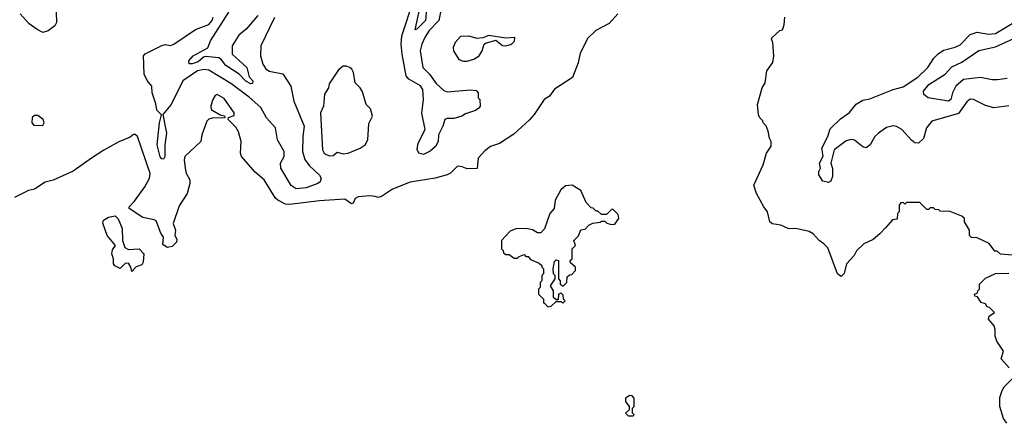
# Model space of a CAD drawing. Extents: x 2210602 to 2357277, y 510288 to 673808.
# Tile 191 of 256: x 2340087 to 2345958, y 532005 to 534410. Entities that reach past the tile are written whole.
import ezdxf

# ---------------------------------------------------------------- set-up
doc = ezdxf.new("R2010")
doc.units = 0

msp = doc.modelspace()

# ---------------------------------------------------------------- linework, layer by layer
at = {"layer": '0CON05XD'}
for points in [[(2340300, 534575), (2340305.9, 534394.1), (2340297, 534373), (2340257, 534343), (2340225, 534333.8), (2340191.3, 534351.3), (2340144, 534385), (2340088.6, 534445)], [(2342597.5, 534465), (2342585.4, 534405), (2342528.5, 534345), (2342501.8, 534305), (2342483.6, 534265), (2342475.5, 534225), (2342491.5, 534125), (2342530, 534085), (2342569.3, 534029.3), (2342615, 533989.2), (2342635, 533979.4), (2342775, 533992.5), (2342808.3, 533988.3), (2342820, 533975), (2342820, 533945), (2342830, 533935), (2342832.5, 533895), (2342825, 533882.5), (2342805, 533870), (2342745, 533850), (2342723.9, 533836.1), (2342675, 533821.2), (2342635, 533821.2), (2342622.5, 533815), (2342610, 533775), (2342584, 533725), (2342581.2, 533685), (2342566.2, 533655), (2342535, 533626.7), (2342495, 533606.7), (2342467.5, 533615), (2342457, 533637), (2342463.3, 533675), (2342504, 533755), (2342484.1, 533854.1), (2342495.5, 533935.5), (2342491.5, 533995), (2342475.9, 534015.9), (2342406.7, 534056.7), (2342392, 534075), (2342367.2, 534205), (2342362.1, 534265), (2342366.2, 534313.8), (2342434.7, 534525.3)], [(2341507.5, 534435), (2341437, 534353), (2341392.6, 534317.4), (2341353.1, 534255), (2341353.1, 534205), (2341441.5, 534125), (2341455, 534070), (2341476, 534045), (2341475, 534030), (2341465, 534028), (2341435, 534044.5), (2341395.3, 534085.3), (2341316.6, 534136.6), (2341290.7, 534170.7), (2341273.3, 534183.3), (2341195, 534191.2), (2341182.5, 534187.5), (2341150.5, 534159.5), (2341115, 534146.4), (2341098.1, 534148.1), (2341095.6, 534165), (2341121.4, 534195), (2341208.1, 534241.9), (2341225.4, 534285), (2341333.2, 534455)], [(2342512.2, 534475), (2342505.5, 534405), (2342455, 534352.9), (2342445, 534350), (2342475, 534486)], [(2343652.5, 534445), (2343602, 534388), (2343522.5, 534345), (2343475, 534300), (2343428.3, 534211.7), (2343416.4, 534153.6), (2343382.5, 534065), (2343275, 533996.7), (2343246.2, 533955), (2343214, 533935), (2343154.1, 533845.9), (2343125.9, 533814.1), (2343032.3, 533727.7), (2342947.7, 533672.3), (2342895, 533653.8), (2342860.3, 533629.7), (2342820, 533585), (2342815, 533522.5), (2342755, 533521.2), (2342725, 533533.8), (2342696.4, 533536.4), (2342655, 533496.2), (2342635, 533486), (2342564.2, 533465.8), (2342415, 533442.5), (2342308.8, 533401.2), (2342245, 533356.2), (2342225, 533351.2), (2342206, 533356), (2342175, 533360), (2342105, 533354.3), (2342088, 533345), (2342075, 533316.7), (2342065, 533312), (2342025, 533340), (2341875, 533331.4), (2341695, 533308.9), (2341671.7, 533311.7), (2341625.5, 533335.5), (2341612.5, 533347.5), (2341545.4, 533455.4), (2341491.3, 533501.3), (2341410, 533595), (2341403.3, 533615), (2341407.5, 533685), (2341391.7, 533741.7), (2341375, 533770), (2341330, 533815), (2341331.7, 533828.3), (2341365, 533840), (2341366.2, 533855), (2341305, 533940.8), (2341265, 533964), (2341251.4, 533958.6), (2341238.8, 533935), (2341227, 533897), (2341227.5, 533875), (2341283, 533843), (2341307, 533837), (2341310, 533825), (2341235, 533822.5), (2341215, 533817.5), (2341202.5, 533805), (2341173.3, 533725), (2341166.2, 533685), (2341072, 533595), (2341067.5, 533575), (2341074.3, 533525.7), (2341080, 533495), (2341100.6, 533455), (2341101.9, 533435), (2341085.6, 533375), (2341038.3, 533301.7), (2341001.4, 533195), (2341015.6, 533155), (2341011.4, 533125), (2341022.7, 533102.7), (2341022.2, 533085), (2340995, 533059.2), (2340967, 533053), (2340940.7, 533070.7), (2340944.2, 533114.2), (2340928.3, 533138.3), (2340900.9, 533210.9), (2340888.5, 533218.5), (2340821.9, 533231.9), (2340740, 533285), (2340740, 533295), (2340771.7, 533328.3), (2340832.5, 533415), (2340860, 533465), (2340865.5, 533494.5), (2340790, 533715), (2340775, 533726.7), (2340765, 533726.7), (2340745, 533710), (2340678.3, 533681.7), (2340587.7, 533632.3), (2340515.7, 533584.3)], [(2341606.2, 534423.8), (2341524.4, 534255), (2341521.9, 534195), (2341535.5, 534145), (2341555, 534116.7), (2341575, 534102.7), (2341655, 534086.9), (2341704.4, 534015), (2341721.9, 533925), (2341783.5, 533775), (2341775.6, 533715), (2341773.1, 533625), (2341786.4, 533576.4), (2341812, 533542), (2341874.3, 533484.3), (2341884, 533465), (2341878, 533445), (2341865, 533434.4), (2341795, 533408.9), (2341735, 533402.9), (2341705, 533422), (2341644.2, 533525), (2341642, 533555), (2341664.2, 533595), (2341664.4, 533625), (2341624, 533695), (2341612.9, 533765), (2341558.6, 533825), (2341525, 533886.7), (2341455, 533948.6), (2341345, 534030), (2341215, 534110.4), (2341185, 534113.5), (2341147.5, 534105), (2341059.4, 534045), (2340990.8, 533905), (2340940, 533845), (2340961.8, 533735), (2340951.5, 533665), (2340952, 533595), (2340945, 533580), (2340935, 533581.2), (2340925, 533593.8), (2340905.5, 533665), (2340919.4, 533795), (2340933, 533843), (2340905, 533871.2), (2340898.9, 533908.9), (2340875.6, 533975), (2340874.2, 534015), (2340847.4, 534047.4), (2340829.2, 534085), (2340824.1, 534195.9), (2340835, 534206.7), (2340935, 534256.7), (2340955, 534263.3), (2340985, 534256.2), (2341005, 534264), (2341135, 534352.5), (2341215, 534382.2), (2341233.5, 534405), (2341240, 534425)], [(2346007, 533007), (2345935, 533012.5), (2345915, 533030), (2345901.7, 533031.7), (2345867, 533077), (2345795, 533110), (2345761.7, 533111.7), (2345750, 533125), (2345750, 533155), (2345720, 533205), (2345720, 533225), (2345705, 533240), (2345635, 533267.5), (2345575, 533270), (2345567, 533277), (2345545, 533280), (2345535, 533290), (2345515, 533290), (2345505, 533280), (2345495, 533280), (2345455, 533320), (2345375, 533320), (2345365, 533310), (2345355, 533320), (2345341.7, 533318.3), (2345330, 533305), (2345330, 533265), (2345320, 533255), (2345318.3, 533221.7), (2345291.7, 533218.3), (2345249.3, 533170.7), (2345216.4, 533133.6), (2345175, 533100), (2345120, 533075), (2345077, 533033), (2345062.5, 533005), (2345016.7, 532955), (2345002.5, 532897.5), (2344985, 532880), (2344963.3, 532895), (2344905, 533050), (2344882.5, 533075), (2344853.6, 533093.6), (2344817.5, 533135), (2344795, 533148.8), (2344715, 533166.7), (2344673.9, 533163.9), (2344625, 533186.7), (2344573, 533193), (2344560, 533205), (2344546.7, 533265), (2344523.3, 533295), (2344480, 533375), (2344463.3, 533425), (2344520, 533545), (2344540, 533615), (2344567, 533657), (2344567.5, 533685), (2344557.5, 533705), (2344550, 533745), (2344537, 533777), (2344520, 533795), (2344518.3, 533808.3), (2344500, 533825), (2344493, 533843), (2344486.7, 533905), (2344514, 534005), (2344531.2, 534035), (2344542.5, 534105), (2344576.7, 534155), (2344583.3, 534195), (2344576.7, 534275), (2344570, 534295), (2344573.3, 534305), (2344620, 534345), (2344635, 534350), (2344645, 534380), (2344650, 534425)], [(2345985, 533896.2), (2345895, 533886), (2345845, 533898), (2345775, 533933.8), (2345754.2, 533935.8), (2345735, 533920), (2345685, 533852), (2345525.4, 533804.6), (2345493.8, 533765), (2345475, 533702.5), (2345446.1, 533673.9), (2345425, 533676.7), (2345405, 533693.3), (2345345.8, 533755.8), (2345315, 533774), (2345295, 533777.1), (2345255, 533767.1), (2345206.7, 533735), (2345186.7, 533715), (2345157.5, 533665), (2345135, 533647.5), (2345115, 533652.5), (2345065, 533692.5), (2345045, 533696.2), (2345015, 533688), (2344943.3, 533635), (2344922.5, 533555), (2344933.6, 533523.6), (2344933.8, 533475), (2344923, 533447), (2344909.3, 533440.7), (2344875, 533447.5), (2344852.5, 533485), (2344852.5, 533505), (2344862.5, 533525), (2344856.7, 533555), (2344877, 533597), (2344870, 533645), (2344905, 533713.3), (2344920, 533760), (2344981.2, 533818.8), (2345035, 533858), (2345073.6, 533906.4), (2345115, 533930.6), (2345155, 533938.9), (2345295, 533993.8), (2345355, 534010), (2345442.4, 534067.6), (2345501.2, 534125), (2345538.3, 534181.7), (2345563.2, 534206.8), (2345595, 534228), (2345665, 534246.2), (2345695, 534261.2), (2345755, 534321.2), (2345795, 534336), (2345864.3, 534324.3), (2345905, 534327.5), (2346005, 534387.1)], [(2342732.3, 534162.3), (2342755, 534162.9), (2342795, 534175.7), (2342826, 534195), (2342843.8, 534225), (2342856.4, 534263.6), (2342865, 534270), (2342925, 534287.5), (2342965, 534256.7), (2342986.1, 534253.9), (2343020, 534265), (2343037, 534283), (2343040, 534305), (2342985, 534300), (2342885, 534316), (2342848.3, 534301.7), (2342815, 534298.8), (2342765, 534312), (2342715, 534310), (2342683.3, 534275), (2342671.2, 534245), (2342673.8, 534225), (2342705, 534172.5), (2342732.3, 534162.3)], [(2345975, 534058.9), (2345915, 534052.2), (2345885, 534052.2), (2345815, 534066.4), (2345715, 534053.5), (2345669.6, 534015), (2345649.1, 533975), (2345638.9, 533935), (2345625, 533924.7), (2345504.3, 533944.3), (2345477.9, 533965), (2345475.4, 533985), (2345507.3, 534025), (2345605, 534086.5), (2345645, 534129.4), (2345705, 534157.8), (2345805, 534226.7), (2345905, 534247.7), (2346015, 534298.2)], [(2341935, 533598.8), (2341955, 533600), (2341979.3, 533620.7), (2342015, 533611.1), (2342045.5, 533614.5), (2342117.5, 533645), (2342146.7, 533665), (2342163.3, 533695), (2342167.7, 533792.3), (2342191.2, 533835), (2342178.3, 533878.3), (2342153.3, 533905), (2342130.7, 533980.7), (2342117.5, 534005), (2342086.7, 534035), (2342076.2, 534095), (2342066.7, 534115), (2342055, 534126.2), (2342033.6, 534133.6), (2342015, 534133.3), (2341988.3, 534111.7), (2341932.3, 534027.7), (2341928.8, 534005), (2341904.2, 533965.8), (2341898.8, 533895), (2341880, 533855), (2341891.9, 533635), (2341902.5, 533615), (2341915, 533606), (2341935, 533598.8)], [(2340225, 533780), (2340232.5, 533795), (2340226.4, 533816.4), (2340195, 533840), (2340175, 533840), (2340161.7, 533828.3), (2340160, 533795), (2340171.7, 533781.7), (2340225, 533780)], [(2340515.7, 533584.3), (2340405, 533506.7), (2340285.8, 533454.2), (2340238.3, 533441.7), (2340175, 533400), (2340138.3, 533391.7), (2340055, 533350)], [(2343235, 532700), (2343255, 532702.5), (2343285, 532730), (2343315, 532730), (2343325, 532720), (2343340, 532735), (2343330, 532745), (2343328.3, 532768.3), (2343315, 532780), (2343300, 532775), (2343298.3, 532741.7), (2343285, 532740), (2343270, 532755), (2343270, 532795), (2343252.5, 532825), (2343280, 532865), (2343280, 532885), (2343270, 532895), (2343267.5, 532925), (2343275, 532970), (2343285, 532980), (2343300, 532975), (2343300, 532865), (2343310, 532855), (2343310, 532835), (2343328.3, 532821.7), (2343350, 532845), (2343351.7, 532878.3), (2343365, 532890), (2343378.3, 532891.7), (2343400, 532915), (2343400, 532935), (2343371.7, 532961.7), (2343370, 532975), (2343380, 532985), (2343380, 533045), (2343400, 533065), (2343390, 533095), (2343418.3, 533121.7), (2343431.7, 533158.3), (2343458.3, 533161.7), (2343480, 533185), (2343505, 533197.5), (2343547, 533203), (2343555, 533210), (2343575, 533210), (2343588.3, 533198.3), (2343615, 533190), (2343635, 533192.5), (2343660, 533225), (2343655, 533250), (2343625, 533280), (2343615, 533280), (2343585, 533250), (2343555, 533250), (2343535, 533270), (2343525, 533270), (2343507, 533287), (2343495, 533290), (2343465, 533320), (2343433, 533393), (2343380, 533425), (2343340.5, 533419.5), (2343312.7, 533397.3), (2343280, 533335), (2343273.3, 533285), (2343247.5, 533255), (2343217, 533163), (2343195, 533140), (2343175, 533140), (2343145, 533157.5), (2343105, 533166.7), (2343045, 533163.3), (2343010.7, 533149.3), (2342960, 533095), (2342960, 533045), (2342970, 533035), (2342971.7, 533021.7), (2342985, 533010), (2343005, 533010), (2343035, 532990), (2343055, 532990), (2343065, 533000), (2343095, 533010), (2343105, 533000), (2343118.3, 532998.3), (2343131.7, 532981.7), (2343185, 532960), (2343200, 532945), (2343200, 532935), (2343210, 532925), (2343210, 532895), (2343200, 532885), (2343200, 532855), (2343190, 532845), (2343190, 532815), (2343180, 532805), (2343180, 532775), (2343210, 532745), (2343210, 532725), (2343218.3, 532718.3), (2343235, 532700)], [(2340755, 532910), (2340750, 532935), (2340735, 532960), (2340715, 532957.5), (2340685, 532926.7), (2340653.9, 532943.9), (2340646.7, 532955), (2340646.2, 532985), (2340636.2, 533015), (2340640.5, 533039.5), (2340657.5, 533065), (2340608, 533125), (2340583, 533197), (2340586.7, 533215), (2340615.7, 533234.3), (2340655, 533241.2), (2340674.4, 533224.4), (2340698.6, 533165), (2340700, 533095), (2340713.6, 533053.6), (2340735, 533040), (2340800, 533045), (2340827.5, 533015), (2340822.5, 532965), (2340815, 532950), (2340781.7, 532938.3), (2340755, 532910)], [(2345987.5, 532335), (2345938.3, 532388.3), (2345952.5, 532435), (2345912.5, 532495), (2345902.5, 532525), (2345903.6, 532563.6), (2345896.7, 532585), (2345863.3, 532625), (2345867, 532643), (2345900, 532665), (2345870, 532695), (2345855, 532700), (2345845, 532717.5), (2345820, 532725), (2345798.3, 532758.3), (2345781.7, 532761.7), (2345780, 532775), (2345798.3, 532781.7), (2345800, 532795), (2345810, 532805), (2345810, 532835), (2345845, 532870), (2345905, 532897.5), (2345985, 532900)], [(2345972.5, 532005), (2345953.9, 532033.9), (2345931.2, 532105), (2345931.7, 532158.3), (2345945, 532200), (2345957, 532223), (2346005, 532270)], [(2343745, 532050), (2343750, 532055), (2343740, 532065), (2343740, 532095), (2343750, 532105), (2343750, 532155), (2343738.3, 532168.3), (2343725, 532170), (2343700, 532155), (2343700, 532135), (2343720, 532105), (2343720, 532085), (2343700, 532065), (2343715, 532050), (2343745, 532050)]]:
    msp.add_lwpolyline(points, dxfattribs=at)

doc.saveas('drawing.dxf')
